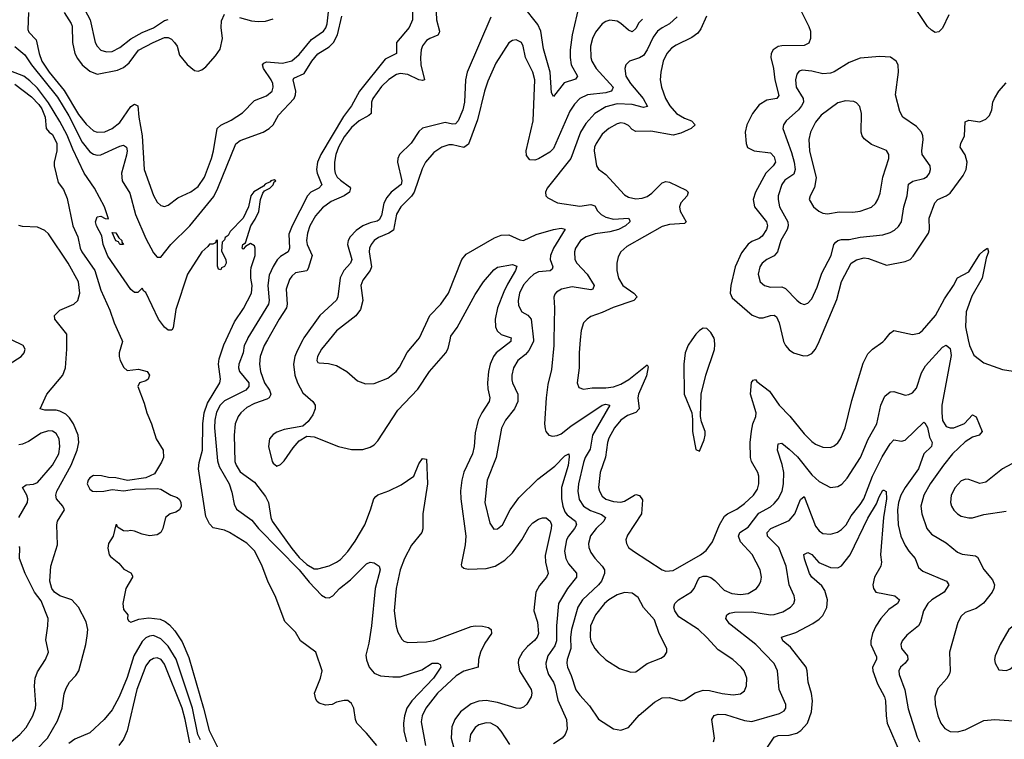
# Model space of a CAD drawing. Header units: inches. Extents: x 1550315 to 1685896, y 510706 to 640504.
# Tile 243 of 256: x 1600735 to 1606000, y 577864 to 581711. Entities that reach past the tile are written whole.
import ezdxf

# ---------------------------------------------------------------- set-up
doc = ezdxf.new("R2010")
doc.units = ezdxf.units.IN
doc.header["$MEASUREMENT"] = 0
doc.layers.add('B6507', color=7, linetype='Continuous')
doc.layers.add('B6508', color=7, linetype='Continuous')

msp = doc.modelspace()

# ---------------------------------------------------------------- linework, layer by layer
at = {"layer": 'B6507', "color": 5}
for points, elevation in [([(1600679.3, 579870), (1600742.7, 579910), (1600759.3, 579930), (1600765.2, 579950), (1600754, 579970), (1600691.4, 580000)], 480), ([(1600824.7, 577810), (1600884.8, 577870), (1600936.7, 577963.3), (1600961.8, 578030), (1600973.9, 578106.1), (1600983.3, 578136.7), (1601002.5, 578170), (1601035.9, 578204.1), (1601051.1, 578230), (1601089.2, 578370), (1601096.9, 578416.9), (1601099.1, 578450), (1601091.2, 578491.2), (1601050, 578569.6), (1601013.3, 578610), (1600950, 578631.7), (1600921.2, 578650), (1600906.7, 578670), (1600897.1, 578710), (1600902.3, 578790), (1600937.1, 578902.9), (1600934.1, 579010), (1600937.5, 579030), (1600974.7, 579090), (1600965.4, 579110), (1600932.2, 579150), (1600928.8, 579170), (1600934.5, 579190), (1601011.3, 579330), (1601043.4, 579410), (1601052, 579450), (1601047.3, 579490), (1601023, 579550), (1601002, 579582), (1600981.8, 579601.8), (1600950, 579618.3), (1600930, 579622.9), (1600870, 579623.1), (1600844, 579630), (1600879.8, 579710), (1600966, 579810), (1600979.5, 579850), (1600988.2, 579950), (1600987.4, 580000)], 460), ([(1601281.1, 580000), (1601285.6, 579990), (1601267.3, 579930), (1601266.6, 579910), (1601272.7, 579890), (1601291.8, 579851.8), (1601310, 579836), (1601370, 579843.6), (1601417.2, 579830), (1601429.4, 579810), (1601422.7, 579790), (1601410, 579780.5), (1601375.3, 579770), (1601367, 579750), (1601400.9, 579660.9), (1601415.1, 579610), (1601440.9, 579550), (1601465, 579470), (1601502.6, 579410), (1601504.2, 579370), (1601494.2, 579345.8), (1601456.1, 579283.9), (1601410, 579261.6), (1601312.5, 579247.5), (1601250, 579262), (1601210, 579263), (1601173.3, 579273.3), (1601130, 579273.7), (1601110, 579262), (1601100.7, 579250), (1601097, 579230), (1601110, 579200.9), (1601125.2, 579190), (1601147.9, 579187.9), (1601186, 579190), (1601230, 579199.7), (1601290, 579193), (1601350, 579201.1), (1601470, 579205), (1601490, 579200.3), (1601542.7, 579170), (1601576.7, 579156.7), (1601590, 579145.4), (1601597.1, 579130), (1601599.2, 579110), (1601589.6, 579090.4), (1601570, 579078.3), (1601540.5, 579070), (1601515.4, 579050), (1601501.3, 578990), (1601489.7, 578970.3), (1601470, 578956.4), (1601430, 578952.2), (1601390, 578960.4), (1601350, 578977.3), (1601330, 578981), (1601310, 578976), (1601290, 578978), (1601258, 578998), (1601254, 579010), (1601249.1, 579010.9), (1601235.3, 578950), (1601209.5, 578910.5), (1601206.3, 578886.3), (1601213.2, 578850), (1601220.7, 578840.7), (1601266.3, 578806.3), (1601292.9, 578772.9), (1601330, 578754), (1601338, 578738), (1601339.3, 578730), (1601303.7, 578670), (1601286, 578590), (1601290, 578558), (1601314, 578530), (1601312.7, 578510), (1601317.2, 578497.2), (1601330, 578489.7), (1601373.3, 578506.7), (1601426.2, 578513.8), (1601486.3, 578506.3), (1601513.5, 578493.5), (1601535.9, 578475.9), (1601564.5, 578444.5), (1601605, 578385), (1601640.3, 578300.3), (1601718.3, 578030), (1601748.3, 577910), (1601829.3, 577750)], 440), ([(1602645.5, 577830), (1602590, 577897.3), (1602538.8, 577950), (1602530.5, 577970.5), (1602522, 578030), (1602510, 578056), (1602490, 578070.7), (1602470, 578070.8), (1602430, 578062.8), (1602406, 578050), (1602370, 578046), (1602336.9, 578056.9), (1602325.4, 578065.4), (1602318, 578078), (1602311, 578110), (1602344, 578190), (1602353.4, 578230), (1602318.8, 578330), (1602237.3, 578390), (1602210, 578436), (1602152.8, 578492.8), (1602102, 578630), (1602064.3, 578704.3), (1602030, 578794.9), (1601990, 578872.1), (1601950, 578913.1), (1601857.8, 578970), (1601830, 578982.7), (1601770, 578994), (1601750, 579016.5), (1601730, 579055.8), (1601690.9, 579309.1), (1601695.4, 579344.6), (1601712.9, 579410), (1601715.2, 579550), (1601722.6, 579610), (1601739.8, 579660.2), (1601805.2, 579770), (1601808.5, 579790), (1601798.4, 579870), (1601802.5, 579897.5), (1601826.2, 579973.8), (1601838.7, 580000)], 440), ([(1601950.8, 580000), (1601936.2, 579970), (1601929.5, 579930), (1601907.3, 579870), (1601906, 579850), (1601911.4, 579830), (1601960.1, 579770), (1601961.2, 579750), (1601944.3, 579730), (1601830, 579673.6), (1601807.2, 579650), (1601787.8, 579612.2), (1601779.2, 579570), (1601777.2, 579530), (1601792.3, 579352.3), (1601802.4, 579322.4), (1601855.8, 579230), (1601870, 579184.9), (1601881.8, 579121.8), (1601895, 579095), (1601976.1, 579036.1), (1602013.1, 578990), (1602230.4, 578770), (1602283.8, 578703.8), (1602350, 578635), (1602370, 578622.6), (1602390, 578620.2), (1602409.9, 578630.1), (1602445.8, 578670), (1602503.6, 578716.4), (1602590, 578802.4), (1602610, 578810.2), (1602630, 578807.4), (1602657.4, 578790), (1602663.2, 578770), (1602635.2, 578670), (1602615.9, 578470), (1602602.2, 578377.8), (1602585.5, 578314.5), (1602590, 578288), (1602604.4, 578250), (1602630, 578217.5), (1602663.9, 578203.9), (1602730, 578196.9), (1602770, 578197.6), (1602885.1, 578234.9), (1602941.6, 578270), (1602971.7, 578271.7), (1602984.1, 578264.1), (1602987, 578250), (1602948.6, 578190), (1602831.7, 578070), (1602805.9, 578030), (1602793.6, 577990), (1602788.1, 577950), (1602790.1, 577909.9), (1602803.1, 577850)], 460), ([(1602059.9, 580000), (1602043, 579970), (1602020.9, 579910), (1602017.9, 579870), (1602023, 579830), (1602044.2, 579770), (1602071.2, 579730), (1602078.5, 579710), (1602076.7, 579703.3), (1602070.1, 579690), (1602057.1, 579682.9), (1601990, 579659.5), (1601950, 579638.1), (1601918.4, 579610), (1601904, 579590), (1601888, 579550), (1601881.4, 579490), (1601886.4, 579350), (1601892, 579330), (1601914.6, 579294.6), (1601990, 579237.9), (1602050, 579161.6), (1602066.2, 579130), (1602077.6, 579050), (1602085.6, 579030), (1602190, 578883.8), (1602230, 578835.5), (1602270, 578797.9), (1602310, 578776), (1602330, 578775.4), (1602390, 578791.1), (1602430, 578810.2), (1602450, 578824.7), (1602490, 578867.7), (1602530, 578923.5), (1602580.5, 579010), (1602612, 579090), (1602628.9, 579150), (1602638.9, 579161.1), (1602649.9, 579170.1), (1602710, 579192.5), (1602775.5, 579224.5), (1602842.6, 579270), (1602870, 579336), (1602890, 579366), (1602910, 579362), (1602916.6, 579230), (1602891.2, 579070), (1602891.3, 578988.7), (1602886, 578970), (1602830, 578902.4), (1602792.3, 578830), (1602770.6, 578770), (1602747.8, 578670), (1602737.6, 578550), (1602748.7, 578468.7), (1602757.3, 578437.3), (1602778.5, 578398.5), (1602790, 578388.4), (1602810, 578381.1), (1602910, 578385.4), (1602950, 578392.6), (1603150, 578467.6), (1603170, 578470.4), (1603210.7, 578469.3), (1603241.7, 578461.7), (1603256.6, 578450), (1603257.7, 578430), (1603222.6, 578377.4), (1603199.9, 578330), (1603188.5, 578290), (1603186, 578250), (1603110, 578227.4), (1603070, 578203.2), (1602970, 578110.9), (1602906.6, 578030), (1602887.2, 577990), (1602882.7, 577957.3), (1602905.4, 577830)], 480), ([(1602249.3, 580000), (1602218.7, 579941.3), (1602206.7, 579910), (1602200.1, 579870), (1602206.3, 579810), (1602220.3, 579770), (1602250, 579716.3), (1602302, 579670), (1602315.2, 579650), (1602315.8, 579630), (1602302, 579598), (1602277.8, 579562.2), (1602250, 579538), (1602150, 579520.2), (1602110, 579506), (1602090, 579493.3), (1602070.2, 579470), (1602065.4, 579430), (1602085.6, 579350), (1602090, 579340.4), (1602110, 579324.9), (1602130, 579332.4), (1602150, 579352.7), (1602197.8, 579422.2), (1602230, 579459.3), (1602270, 579483.7), (1602310, 579481.7), (1602439.3, 579430), (1602510, 579413.2), (1602570, 579413.8), (1602610, 579425.6), (1602630, 579437.7), (1602650, 579459.5), (1602756.8, 579623.2), (1602864.3, 579735.7), (1602926.2, 579830), (1603014.5, 579930), (1603026.6, 579953.4), (1603036.3, 580000)], 520), ([(1602390.3, 580000), (1602349.1, 579950), (1602327.7, 579910), (1602324.9, 579890), (1602330, 579878.8), (1602336.3, 579876.3), (1602386.7, 579873.3), (1602430, 579861.8), (1602484.2, 579830), (1602541.3, 579781.3), (1602584.8, 579764.8), (1602630, 579765.8), (1602704.6, 579795.4), (1602748.2, 579830), (1602766.2, 579853.8), (1602807.3, 579932.7), (1602865, 580000)], 540), ([(1603362.1, 580000), (1603361.2, 579990), (1603283.2, 579930), (1603268.3, 579910), (1603250.7, 579870), (1603241.8, 579830), (1603236.1, 579770), (1603238.1, 579738.1), (1603249.5, 579690), (1603246.4, 579670), (1603206.5, 579610), (1603186.7, 579570), (1603170, 579502.7), (1603164.7, 579430), (1603156.9, 579390), (1603110, 579292.1), (1603098.7, 579250), (1603092.9, 579192.9), (1603094, 579150), (1603120.6, 578950), (1603116.7, 578903.3), (1603096.4, 578796.4), (1603097.1, 578790), (1603110, 578778.4), (1603134, 578774), (1603230, 578776.4), (1603278.2, 578790), (1603330, 578822.4), (1603370, 578860.4), (1603420.9, 578930), (1603459.6, 579000.4), (1603478.7, 579021.3), (1603510, 579041.6), (1603530, 579047.1), (1603550, 579047.1), (1603571, 579030), (1603578.4, 579010), (1603576.6, 578990), (1603545.8, 578845.8), (1603547.5, 578810), (1603561.5, 578750), (1603552.9, 578730), (1603514.3, 578685.7), (1603495, 578650), (1603486, 578570), (1603485, 578550), (1603504.2, 578490), (1603508.7, 578430), (1603503, 578410), (1603488.3, 578391.7), (1603450, 578359.5), (1603424.2, 578330), (1603403.2, 578290), (1603400.1, 578270), (1603408.4, 578230), (1603469.5, 578130), (1603473.3, 578110), (1603469.6, 578090), (1603447.6, 578052.4), (1603430, 578036.4), (1603410, 578028.9), (1603390, 578029.4), (1603290, 578061.2), (1603230, 578070.4), (1603190, 578067.7), (1603150, 578053.9), (1603091.5, 578010), (1603062.1, 577970), (1603045.6, 577930), (1603042.8, 577870), (1603073.9, 577750)], 520), ([(1603482.2, 580000), (1603483.3, 579990), (1603457.9, 579942.1), (1603439.4, 579920.6), (1603399.7, 579890), (1603376.6, 579850), (1603367.1, 579810), (1603366.6, 579786.6), (1603369.5, 579769.5), (1603399.2, 579710), (1603399.3, 579670), (1603381.2, 579630), (1603332.4, 579570), (1603312.2, 579527.8), (1603283.7, 579370), (1603234.8, 579250), (1603222.3, 579130), (1603250, 579018.8), (1603270, 578988), (1603290, 578988.4), (1603316.3, 579010), (1603357.3, 579090), (1603404.9, 579155.1), (1603505.1, 579254.9), (1603596, 579324), (1603650, 579378.9), (1603671, 579391), (1603674.1, 579374.1), (1603668.2, 579328.2), (1603631.9, 579210), (1603632.3, 579150), (1603638.7, 579110), (1603650, 579079.3), (1603663.3, 579063.3), (1603707.5, 579030), (1603711.7, 579010), (1603701.5, 578990), (1603669.4, 578950.6), (1603659.8, 578930), (1603647.9, 578870), (1603654.8, 578830), (1603670, 578801.1), (1603711.9, 578751.9), (1603713.3, 578730), (1603665.3, 578670), (1603616.8, 578590), (1603605.4, 578470), (1603605.2, 578390), (1603596.1, 578363.9), (1603559.2, 578310), (1603549.4, 578270), (1603550.8, 578250), (1603562.7, 578210), (1603589.4, 578170), (1603596.6, 578150), (1603612.7, 578072.7), (1603659.7, 577970), (1603662.4, 577917.6), (1603652.7, 577890), (1603636.5, 577870), (1603590, 577839.8)], 540), ([(1603592, 580000), (1603591.5, 579970), (1603578.9, 579841.1), (1603559.1, 579760.9), (1603550.1, 579690), (1603542, 579550), (1603544.5, 579524.5), (1603549.1, 579509.1), (1603565.5, 579490), (1603584.7, 579484.7), (1603610, 579488.3), (1603630, 579497.8), (1603682.2, 579537.8), (1603849.8, 579650), (1603870, 579655.1), (1603890.2, 579650), (1603798.3, 579490), (1603785, 579415), (1603759.1, 579370), (1603750, 579344.2), (1603722.8, 579230), (1603719.1, 579190), (1603726.6, 579146.6), (1603750.8, 579110), (1603787.3, 579087.3), (1603846.4, 579066.4), (1603867.5, 579050), (1603858.1, 579030), (1603817, 578990), (1603788, 578952), (1603777, 578910), (1603779.2, 578890), (1603790, 578862.3), (1603810, 578832.2), (1603850.2, 578790), (1603862, 578770), (1603862.4, 578750), (1603846.5, 578710), (1603830.9, 578690), (1603745.5, 578610), (1603719, 578570), (1603685.8, 578450), (1603679.6, 578410), (1603681.6, 578350), (1603662.5, 578290), (1603661.2, 578270), (1603664.6, 578250), (1603684.8, 578204.8), (1603708.6, 578128.6), (1603730, 578098.9), (1603782.6, 578042.6), (1603830, 577971.5), (1603910, 577919.7), (1603950, 577912.2), (1603990, 577926), (1604047.6, 577992.4), (1604130, 578062.4), (1604170, 578085.2), (1604210, 578087.4), (1604270, 578068.8), (1604290, 578074.9), (1604347.8, 578112.2), (1604390, 578126.3), (1604424.4, 578124.4), (1604490.6, 578109.4), (1604550, 578102.3), (1604590, 578107.7), (1604610, 578123.8), (1604621.1, 578150), (1604623.1, 578190), (1604608.3, 578230), (1604592.4, 578250), (1604547.8, 578290), (1604470, 578342), (1604410, 578408.6), (1604364.8, 578450), (1604259.1, 578519.1), (1604238.6, 578550), (1604232.9, 578570), (1604237.8, 578590), (1604257.7, 578610), (1604327.5, 578652.5), (1604341.7, 578670), (1604362.4, 578717.6), (1604371.6, 578728.4), (1604390, 578736), (1604410, 578736.4), (1604430, 578729.4), (1604452.4, 578712.4), (1604501.3, 578661.3), (1604543.3, 578643.3), (1604590, 578638.4), (1604630, 578643), (1604674.5, 578670), (1604689.8, 578690), (1604697.7, 578710), (1604701, 578730), (1604695.4, 578770), (1604651.3, 578851.3), (1604590, 578920.4), (1604579.4, 578950), (1604586.6, 578970), (1604630, 578997.7), (1604687.3, 579072.7), (1604750, 579107.6), (1604770, 579124.2), (1604791.1, 579150), (1604812.2, 579190), (1604820.2, 579230), (1604820.7, 579290), (1604812.8, 579332.8), (1604786.8, 579410), (1604790, 579442.8), (1604810, 579447), (1604850, 579415.7), (1604893.4, 579373.4), (1604970, 579278.4), (1605010, 579241.6), (1605070, 579210.3), (1605110, 579215.6), (1605131.3, 579228.7), (1605160.6, 579259.4), (1605230.5, 579370), (1605272, 579468), (1605318.5, 579550), (1605339.9, 579650), (1605361.9, 579698.1), (1605390, 579721.3), (1605410, 579722.7), (1605470, 579704.4), (1605490, 579706.7), (1605510, 579715.8), (1605530, 579741.6), (1605556.6, 579823.4), (1605578.7, 579861.3), (1605670, 579960.2), (1605690, 579970.5), (1605710, 579954), (1605716.3, 579916.3), (1605666.7, 579650), (1605665.1, 579610), (1605670, 579568.7), (1605690, 579536.9), (1605710, 579528.4), (1605730, 579529.6), (1605787.1, 579552.9), (1605830, 579598.4), (1605850, 579587.3), (1605882, 579510), (1605865.5, 579490), (1605830, 579478.7), (1605790, 579453.7), (1605723.3, 579390), (1605675.3, 579330), (1605603.3, 579230), (1605569.5, 579170), (1605553.2, 579110), (1605558.2, 579070), (1605585, 578990), (1605610, 578960.7), (1605690, 578915), (1605750, 578863.7), (1605774.3, 578854.3), (1605845.4, 578845.4), (1605857.5, 578837.5), (1605891.3, 578771.3), (1605937.3, 578717.3), (1605946.7, 578690), (1605944.7, 578670), (1605935.2, 578650), (1605888.4, 578591.6), (1605850, 578563.8), (1605790, 578541.1), (1605770, 578522.4), (1605751, 578489), (1605707.2, 578330), (1605711.4, 578230), (1605706.9, 578213.1), (1605691.9, 578188.1), (1605644, 578136), (1605629.2, 578090), (1605630.2, 578050), (1605645.4, 577990), (1605660.7, 577950), (1605681.5, 577921.5), (1605710, 577905), (1605750, 577903), (1605790, 577914.5), (1605890, 577964.3), (1605949.3, 577969.3), (1606050, 577961.7)], 560), ([(1603733, 580000), (1603727.5, 579930), (1603726.6, 579850), (1603716.9, 579770), (1603725.3, 579745.3), (1603750, 579736.5), (1603797, 579743), (1603870, 579743), (1603910, 579748.2), (1603950, 579762.7), (1603992.1, 579787.9), (1604090, 579865.3), (1604095.8, 579855.8), (1604087.3, 579807.3), (1604044.9, 579710), (1604041.2, 579690), (1604048.1, 579630), (1604030, 579611.3), (1603985.5, 579594.5), (1603950, 579569.8), (1603916.1, 579530), (1603885.6, 579474.4), (1603877.8, 579450), (1603867.3, 579372.7), (1603838.4, 579290), (1603830.9, 579210), (1603835, 579190), (1603850, 579164.2), (1603870, 579148.3), (1603910, 579135.8), (1603950, 579132), (1603970, 579136.8), (1604022, 579170), (1604030, 579172.5), (1604050, 579166.9), (1604064.9, 579144.9), (1604059.8, 579070), (1603984.4, 578955.6), (1603977, 578930), (1603979.5, 578910), (1603990.5, 578890), (1604017.1, 578870), (1604170, 578770.3), (1604190, 578762.4), (1604230, 578766), (1604375.4, 578850), (1604405.9, 578874.1), (1604440.6, 578919.4), (1604476.3, 579010), (1604503.5, 579056.5), (1604520.4, 579070), (1604570, 579093.6), (1604610, 579123.9), (1604659.8, 579170), (1604679.5, 579200.5), (1604687.1, 579230), (1604686.9, 579270), (1604682.2, 579290), (1604649, 579350), (1604643.2, 579370), (1604641.9, 579450), (1604648, 579512), (1604656.1, 579550), (1604670.8, 579589.2), (1604672.5, 579610), (1604643.2, 579710), (1604649.1, 579770.9), (1604656.6, 579783.4), (1604670, 579788.2), (1604677.5, 579777.5), (1604744.5, 579724.5), (1604797, 579650), (1604852.4, 579592.4), (1604930, 579496.9), (1604970, 579456.9), (1604990, 579442), (1605030, 579425.2), (1605070, 579424.4), (1605090, 579432.6), (1605110, 579448.9), (1605125, 579470), (1605148.4, 579530), (1605184.7, 579675.3), (1605245, 579875), (1605270, 579924.9), (1605295.4, 579950), (1605351, 579989), (1605360.4, 580000)], 580), ([(1604329.6, 580000), (1604310, 579971.5), (1604293.8, 579930), (1604287.3, 579870), (1604288.2, 579710), (1604328.4, 579610), (1604333.4, 579573.4), (1604332.4, 579510), (1604350, 579414), (1604370, 579404.7), (1604395.2, 579464.8), (1604400.5, 579490), (1604399.7, 579510), (1604381, 579561), (1604375.6, 579590), (1604379.1, 579710), (1604403.5, 579810), (1604450, 579947.7), (1604453.1, 579973.1), (1604449.9, 580000)], 620), ([(1604817.1, 580000), (1604819.3, 579990), (1604830, 579968.9), (1604850, 579945.8), (1604872.7, 579930), (1604925.9, 579914.1), (1604950, 579916.1), (1604970, 579926.3), (1604990, 579950.3), (1605010, 579990.3), (1605014.1, 580000)], 620), ([(1605807.5, 580000), (1605813.9, 579970), (1605837.9, 579917.9), (1605890, 579876.9), (1605990, 579841.3), (1606070, 579828.7)], 580), ([(1604444.8, 577850), (1604449.8, 577870), (1604436.4, 577970), (1604448.5, 577991.5), (1604470, 577998.6), (1604510, 577996.4), (1604610, 577963.5), (1604650, 577959.8), (1604797.7, 578002.3), (1604823.3, 578016.7), (1604832.1, 578030), (1604831.9, 578050), (1604796.8, 578130), (1604787.6, 578230), (1604769.9, 578269.9), (1604671.6, 578370), (1604530, 578481.6), (1604511.6, 578510), (1604516.2, 578530), (1604530, 578538.3), (1604557.3, 578542.7), (1604650, 578544.7), (1604749.7, 578529.7), (1604770, 578530.6), (1604815.4, 578544.6), (1604856.8, 578570), (1604874.2, 578590), (1604879.8, 578610), (1604876.4, 578630), (1604849, 578690), (1604834, 578790), (1604794.3, 578890), (1604733.6, 578950), (1604731.8, 578970), (1604751.1, 578990), (1604850, 579033), (1604879.9, 579070), (1604910, 579146.3), (1604930, 579161.5), (1604990, 579004), (1605010, 578977.6), (1605030, 578964.5), (1605070, 578960.2), (1605108.5, 578971.5), (1605130, 578984.9), (1605154.2, 579010), (1605181.7, 579058.3), (1605230, 579118.9), (1605248.7, 579150), (1605296, 579270), (1605346.4, 579373.6), (1605390, 579443.8), (1605410, 579465.8), (1605450, 579457.5), (1605470, 579463.2), (1605570, 579558.9), (1605575, 579555), (1605590, 579530.5), (1605600.1, 579480.1), (1605613.4, 579450), (1605610.2, 579430), (1605570.3, 579390), (1605540.6, 579310), (1605469.5, 579210.5), (1605446.5, 579170), (1605433.6, 579130), (1605428.6, 579090), (1605433, 579010), (1605446.7, 578950), (1605470, 578900.3), (1605489, 578869), (1605522.7, 578830), (1605541.7, 578781.7), (1605563.6, 578763.6), (1605690.4, 578710), (1605703.1, 578690), (1605679.3, 578650), (1605612.6, 578610), (1605591.1, 578590), (1605567.1, 578550), (1605552, 578490), (1605540.7, 578470), (1605479.7, 578420.3), (1605454.7, 578390), (1605447.1, 578370), (1605451.1, 578350), (1605482.2, 578310), (1605484.3, 578290), (1605470.2, 578270), (1605445.4, 578250), (1605436, 578230), (1605437.4, 578210), (1605468, 578128), (1605486.3, 578026.3), (1605534.9, 577874.9), (1605546.4, 577850)], 540), ([(1600731.3, 579050), (1600776.6, 579130), (1600779, 579150), (1600773.5, 579170), (1600749.9, 579210.1), (1600770, 579223.5), (1600810, 579227.6), (1600830, 579237.2), (1600911.3, 579328.7), (1600944.5, 579390), (1600950.9, 579430), (1600946.1, 579470), (1600930, 579498.2), (1600910, 579510.5), (1600890, 579512.7), (1600850, 579501.4), (1600783.1, 579456.9), (1600750, 579441.6), (1600730, 579438.8)], 480), ([(1606090, 579363.5), (1605990.7, 579310), (1605902, 579238), (1605870, 579231.6), (1605810, 579253.3), (1605794.5, 579254.5), (1605770, 579245.1), (1605736.9, 579210), (1605716.5, 579170), (1605713, 579130), (1605717.6, 579110), (1605729.5, 579089.5), (1605750, 579069.1), (1605770, 579057.3), (1605810, 579047.9), (1605830, 579047.9), (1605890, 579066.3), (1606010, 579083.6)], 580), ([(1604719.1, 577800.9), (1604770, 577875.8), (1604790, 577883.5), (1604850, 577886.4), (1604890, 577896.2), (1604912.6, 577910), (1604947.1, 577950), (1604969.9, 578010), (1604973.6, 578070), (1604968.7, 578108.7), (1604950.7, 578170), (1604946, 578230), (1604940.3, 578250), (1604857.1, 578357.1), (1604815.1, 578390), (1604807.8, 578410), (1604884.6, 578435.4), (1604976.8, 578483.2), (1605010, 578506.2), (1605030, 578526.5), (1605050.8, 578569.2), (1605054.3, 578610), (1605039.5, 578659.5), (1605023.6, 578683.6), (1604971.6, 578730), (1604958.1, 578750), (1604931.4, 578828.6), (1604928.9, 578851.1), (1604950, 578861.7), (1604970, 578852.2), (1605008.5, 578808.5), (1605070, 578781.7), (1605110, 578780.9), (1605130, 578791.6), (1605175.7, 578850), (1605270, 579046), (1605316.8, 579123.2), (1605330, 579160.9), (1605350, 579196), (1605356.7, 579196.7), (1605368.5, 579188.5), (1605369.4, 579149.4), (1605353.9, 579050), (1605338.6, 578850), (1605343.5, 578810), (1605339.8, 578790), (1605305.6, 578730), (1605297.8, 578690), (1605299.7, 578670), (1605313, 578650), (1605414, 578630), (1605439.3, 578610), (1605428.5, 578590), (1605382.9, 578557.1), (1605340.6, 578510), (1605312.2, 578467.8), (1605296.1, 578430), (1605285.9, 578390), (1605285.9, 578370), (1605316.1, 578303.9), (1605316, 578290), (1605295.5, 578250), (1605297.7, 578230), (1605321.2, 578161.2), (1605359.8, 578090), (1605365.4, 578070), (1605367.5, 577990), (1605373.9, 577950), (1605442.6, 577790)], 520), ([(1600678.8, 577841.2), (1600736.2, 577890), (1600770, 577926.5), (1600806.1, 577990), (1600820.2, 578030), (1600822.2, 578050), (1600815.2, 578150), (1600818.2, 578190), (1600830, 578224.4), (1600872.6, 578290), (1600889.7, 578330), (1600874.8, 578394.8), (1600886.5, 578470), (1600887.3, 578510), (1600850, 578604.4), (1600814.6, 578650), (1600764, 578750), (1600734.8, 578830), (1600736.2, 578890), (1600730, 578893.7)], 480), ([(1601701.5, 577861.5), (1601688.7, 577888.7), (1601659, 578030), (1601572.7, 578292.7), (1601530, 578361.9), (1601490, 578401.7), (1601450, 578418.3), (1601430, 578415.7), (1601410, 578405.6), (1601390, 578387.5), (1601346, 578310), (1601310, 578193.5), (1601267.5, 578090), (1601230, 578021.1), (1601187.3, 577970), (1601110, 577899.1), (1601030, 577864.3), (1600998.6, 577841.4)], 460), ([(1601645.1, 577845.1), (1601621, 577970), (1601603.5, 578030), (1601510, 578265.3), (1601491.8, 578290), (1601470, 578299.6), (1601450, 578296.3), (1601430, 578282.9), (1601410, 578256.8), (1601362.3, 578130), (1601310.1, 577909.9), (1601290, 577865.1), (1601266, 577830)], 480), ([(1603356, 577836), (1603310, 577907.8), (1603290, 577931), (1603255.1, 577950), (1603230, 577951.9), (1603190, 577941), (1603170, 577926.8), (1603145.9, 577890), (1603140.1, 577850)], 540)]:
    msp.add_lwpolyline(points, dxfattribs=dict(at, elevation=elevation))
at = {"layer": 'B6507', "color": 5, "elevation": 580}
for points in [[(1603970, 578648.7), (1603930, 578635.9), (1603886.2, 578610), (1603862.7, 578590), (1603814.2, 578530), (1603787.8, 578470), (1603785, 578410), (1603790, 578388.7), (1603811.1, 578350), (1603830, 578326), (1603870, 578288.9), (1603943, 578243), (1604002.4, 578222.4), (1604030, 578224), (1604090, 578269.1), (1604162.7, 578297.3), (1604183.7, 578310), (1604195.6, 578330), (1604196.3, 578350), (1604155.3, 578430), (1604130, 578502.9), (1604070, 578567.8), (1604042.4, 578622.4), (1604010, 578644.4)], [(1606050, 578469.6), (1606024.4, 578450), (1605977.3, 578370), (1605950.8, 578310), (1605947.7, 578290), (1605950.8, 578270), (1605970, 578236), (1606010, 578230.8), (1606030, 578238.8), (1606044, 578250), (1606050, 578262), (1606055.1, 578310), (1606063.6, 578336.4), (1606107, 578390), (1606115.8, 578410), (1606119.7, 578430), (1606114, 578450), (1606087.9, 578467.9)]]:
    msp.add_lwpolyline(points, close=True, dxfattribs=at)
at = {"layer": 'B6508', "color": 5}
for points, elevation in [([(1602835.1, 581830), (1602835.8, 581710), (1602818.4, 581670), (1602750.8, 581590), (1602750.2, 581530), (1602690, 581500.7), (1602551.6, 581330), (1602510.1, 581250), (1602467, 581193), (1602344.8, 580990), (1602328, 580950), (1602322.4, 580910), (1602325.3, 580890), (1602351.2, 580828.8), (1602334.3, 580810), (1602291.3, 580788.7), (1602274.8, 580770), (1602192, 580610), (1602174.8, 580565.2), (1602177.5, 580490), (1602170.2, 580470), (1602130, 580445), (1602112.7, 580427.3), (1602090, 580390.9), (1602070, 580344.7), (1602061.6, 580290), (1602069.5, 580210), (1602065.8, 580190), (1601955.7, 580010), (1601950.8, 580000)], 460), ([(1600781.8, 581750), (1600779.4, 581659.4), (1600785.1, 581645.1), (1600823.7, 581603.7), (1600839.1, 581530), (1600853.3, 581490), (1600892.6, 581430), (1600972.9, 581332.9), (1601050, 581203.6), (1601090, 581152.2), (1601130, 581117.6), (1601149.2, 581109.2), (1601190, 581111.2), (1601230, 581130.1), (1601270, 581161), (1601330, 581247.5), (1601350, 581260.2), (1601367.2, 581250), (1601372.4, 581190), (1601390.1, 581090), (1601401, 580910), (1601450.8, 580770.8), (1601470, 580736.4), (1601490, 580717.6), (1601510, 580713.4), (1601530, 580719.5), (1601580.9, 580759.1), (1601650, 580790.1), (1601690, 580819), (1601723.2, 580870), (1601760.7, 580970), (1601771.9, 581010), (1601790.6, 581130), (1601810, 581148.1), (1601866.2, 581173.8), (1601926.7, 581213.3), (1601990, 581279.3), (1602055.8, 581304.2), (1602085.5, 581330), (1602091.3, 581350), (1602088.6, 581370), (1602079.9, 581390), (1602039.1, 581450), (1602033.1, 581470), (1602040.2, 581479.8), (1602054.4, 581485.6), (1602141.4, 581478.6), (1602190, 581491.3), (1602230, 581524.6), (1602295.1, 581604.9), (1602359.9, 581650), (1602372.1, 581667.9), (1602378.9, 581690), (1602387.8, 581770)], 480), ([(1600973.9, 581750), (1601011.3, 581691.3), (1601015.9, 581675.9), (1601017.1, 581590), (1601030.5, 581530.5), (1601043.9, 581503.9), (1601070, 581470.2), (1601110, 581436.3), (1601150, 581420.2), (1601258.4, 581441.6), (1601290, 581455.5), (1601319.9, 581480.1), (1601370.9, 581549.1), (1601449.8, 581590), (1601510, 581615.5), (1601530, 581617), (1601547.3, 581607.3), (1601563.8, 581590), (1601576.9, 581570), (1601590, 581521.3), (1601630, 581471.6), (1601670, 581439.5), (1601690, 581436.4), (1601710, 581443.8), (1601730, 581459.3), (1601782.4, 581517.6), (1601807, 581553), (1601818.9, 581610), (1601813.1, 581670), (1601815.1, 581704.9), (1601830, 581741.8)], 520), ([(1601070.1, 581790), (1601111.8, 581710), (1601139.3, 581590), (1601149, 581569), (1601170, 581548.5), (1601199.3, 581539.3), (1601230, 581541), (1601270, 581562.1), (1601330.2, 581609.8), (1601390, 581643.8), (1601450, 581668.1), (1601510, 581707.8), (1601530, 581713.3)], 540), ([(1602960.5, 581790), (1602963.6, 581710), (1602980.8, 581650), (1602978.6, 581641.4), (1602971.4, 581628.6), (1602928.3, 581611.7), (1602910, 581599.3), (1602890, 581572.4), (1602881.5, 581550), (1602878, 581510), (1602880.9, 581470), (1602899.5, 581390), (1602890, 581386.7), (1602870, 581389.9), (1602810, 581417.7), (1602770, 581424.2), (1602750, 581418), (1602710, 581391.2), (1602670, 581353.3), (1602623.3, 581290), (1602616.8, 581270), (1602615.3, 581210), (1602601.7, 581198.3), (1602550, 581170.9), (1602510, 581135.8), (1602470, 581084.5), (1602439.9, 581030), (1602425.7, 580990), (1602418.2, 580950), (1602417.9, 580910), (1602422.4, 580890), (1602433.6, 580870), (1602450, 580853.6), (1602498.6, 580818.6), (1602503.9, 580810), (1602499.5, 580790), (1602470.2, 580770), (1602401.3, 580738.7), (1602354.4, 580705.6), (1602316.5, 580663.5), (1602287.6, 580610), (1602274.6, 580570), (1602269.6, 580530), (1602272.3, 580510), (1602299.5, 580450), (1602278.7, 580381.3), (1602270, 580368.5), (1602210, 580357.2), (1602190, 580339.3), (1602178.3, 580321.7), (1602160.4, 580270), (1602166.3, 580190), (1602162.1, 580170), (1602121.9, 580110), (1602059.9, 580000)], 480), ([(1603727.1, 581790), (1603688.9, 581630), (1603678.1, 581550), (1603678.2, 581510), (1603684.8, 581470), (1603717.7, 581410), (1603707.2, 581392.8), (1603646.3, 581373.7), (1603590, 581301.3), (1603579.5, 581319.5), (1603571.3, 581430), (1603536.1, 581556.1), (1603521.4, 581650), (1603505.5, 581685.5), (1603430, 581782.8)], 520), ([(1604901.7, 581781.7), (1604955.7, 581675.7), (1604962.9, 581650), (1604964.6, 581610), (1604954.2, 581585.8), (1604930, 581572.8), (1604810, 581572.5), (1604790, 581567.2), (1604764.9, 581550), (1604753.2, 581530), (1604751.2, 581508.8), (1604766.6, 581450), (1604772.3, 581390), (1604794, 581306), (1604783.7, 581290), (1604730, 581280.7), (1604690, 581256.8), (1604653.5, 581210), (1604623.2, 581150), (1604614.7, 581110), (1604619.6, 581050), (1604627.7, 581027.7), (1604662.8, 581010), (1604750, 580999.1), (1604770, 580977.3), (1604777, 580950), (1604764.3, 580930), (1604724.8, 580890), (1604669.5, 580790), (1604656.8, 580750), (1604664.6, 580710), (1604728.4, 580630), (1604734.2, 580610), (1604728.4, 580590), (1604705.9, 580554.1), (1604690, 580542.1), (1604650, 580525.9), (1604630, 580510.6), (1604595.3, 580464.7), (1604561.7, 580390), (1604537.2, 580290), (1604534.3, 580250), (1604544.8, 580224.8), (1604651, 580131), (1604690, 580117), (1604710, 580117), (1604750, 580130.1), (1604770, 580131.6), (1604782, 580122), (1604796.8, 580090), (1604817.1, 580000)], 620), ([(1605703.1, 581736.9), (1605670, 581666.3), (1605650, 581646), (1605630, 581643), (1605610, 581654.7), (1605590, 581674.7), (1605535.6, 581755.6)], 620), ([(1600708.6, 581568.6), (1600763.6, 581523.6), (1600798.7, 581470), (1600936.9, 581296.9), (1600997.6, 581197.6), (1601070, 581056), (1601110, 581005.5), (1601130, 580993), (1601150, 580987.8), (1601170, 580989.5), (1601270, 581035.7), (1601290, 581040.2), (1601307, 581030), (1601310.1, 581010.1), (1601307.1, 580987.1), (1601279.2, 580890), (1601282.7, 580850), (1601323.8, 580783.8), (1601355.1, 580670), (1601410, 580541.1), (1601450, 580464.7), (1601470, 580442.3), (1601490, 580441.1), (1601543.8, 580510), (1601644.3, 580610), (1601773.1, 580766.9), (1601795.6, 580810), (1601891.9, 581048.1), (1601914.8, 581065.2), (1602038, 581110), (1602068.9, 581130), (1602089.8, 581150), (1602119.8, 581200.2), (1602202.5, 581290), (1602210.9, 581310), (1602212.5, 581330), (1602196.8, 581390), (1602201.8, 581398.2), (1602255.9, 581424.1), (1602297.8, 581490), (1602330, 581528), (1602390, 581566.6), (1602413, 581590), (1602434.5, 581630), (1602457, 581730)], 460), ([(1601910, 581723.6), (1601974.3, 581705.7), (1602010, 581701.1), (1602050, 581703.9), (1602090, 581716.8)], 520), ([(1603254.5, 581725.5), (1603127.5, 581430), (1603118.9, 581390), (1603113.9, 581270), (1603104, 581230), (1603080.4, 581170), (1603065.3, 581154.7), (1603050, 581152.1), (1603010, 581161.7), (1602890, 581131.7), (1602870, 581113.5), (1602828.7, 581051.3), (1602766.2, 580990), (1602757.5, 580970), (1602755.2, 580950), (1602779.4, 580850), (1602775.7, 580830), (1602721.2, 580790), (1602698.5, 580761.5), (1602683, 580730), (1602670, 580664), (1602658.2, 580641.8), (1602646.3, 580633.7), (1602610, 580625.1), (1602570, 580608.7), (1602535, 580585), (1602501.8, 580550), (1602491.6, 580530), (1602488.9, 580510), (1602511, 580430), (1602503.8, 580410), (1602469, 580370), (1602449.4, 580330.6), (1602437.1, 580230), (1602430, 580211.1), (1602340.4, 580130), (1602254.6, 580010), (1602249.3, 580000)], 520), ([(1604065.1, 581714.9), (1604046.2, 581693.8), (1604030, 581664.2), (1604010, 581647.3), (1603990, 581654.8), (1603950, 581691.7), (1603930, 581702.8), (1603891.3, 581708.7), (1603870, 581702.3), (1603850, 581688.4), (1603814.8, 581645.2), (1603797.8, 581610), (1603786.7, 581570), (1603788.4, 581508.4), (1603794.2, 581490), (1603818.6, 581450), (1603907.9, 581350), (1603902.9, 581337.1), (1603898, 581330), (1603870, 581321.2), (1603770.9, 581309.1), (1603730, 581289.8), (1603701.1, 581258.9), (1603677.7, 581222.3), (1603590, 581022), (1603570, 581002.3), (1603510, 580968.2), (1603490, 580960.3), (1603462.9, 580962.9), (1603445.8, 580985.8), (1603444, 581010), (1603481.6, 581170), (1603490.4, 581390.4), (1603479.5, 581430), (1603439.3, 581510), (1603428.2, 581570), (1603418, 581590), (1603390, 581604.4), (1603370, 581600.4), (1603350, 581587.6), (1603281.3, 581478.7), (1603237.7, 581382.3), (1603220.4, 581330), (1603183.3, 581176.7), (1603134.8, 581045.2), (1603110, 581028.7), (1603050, 581042.9), (1603030, 581042.4), (1602992.2, 581030), (1602950, 581001.6), (1602905.7, 580950), (1602886.8, 580913.2), (1602843.9, 580790), (1602830, 580767.9), (1602773.4, 580710), (1602750, 580671.7), (1602733.7, 580586.3), (1602709.4, 580570.6), (1602653, 580547), (1602630.1, 580530), (1602614.1, 580510), (1602605.8, 580490), (1602603.7, 580470), (1602615.8, 580390), (1602610.1, 580369.9), (1602570, 580318.7), (1602559.7, 580290), (1602570.2, 580210), (1602558.1, 580161.9), (1602532.6, 580127.4), (1602430, 580048.2), (1602390.3, 580000)], 540), ([(1604250, 581726.1), (1604210.5, 581689.5), (1604170, 581668.6), (1604146.4, 581650), (1604122.6, 581617.4), (1604090, 581549.8), (1604070, 581519.8), (1604050, 581507.9), (1603995.5, 581490), (1603976.5, 581470), (1603970.2, 581449.8), (1603976.6, 581410), (1604001.2, 581370), (1604069.5, 581290), (1604091.9, 581248.1), (1604070, 581241.3), (1604010, 581258.1), (1603930, 581261.7), (1603870, 581245), (1603810.4, 581209.6), (1603763.1, 581156.9), (1603733.4, 581110), (1603681.4, 580970), (1603556.5, 580810), (1603547.2, 580790), (1603548.4, 580770), (1603558.9, 580758.9), (1603611.5, 580731.5), (1603730, 580714.4), (1603790, 580722.6), (1603800.4, 580720.4), (1603810, 580716.9), (1603825, 580690), (1603843.8, 580670), (1603870, 580655.3), (1603910, 580644.8), (1603990.1, 580650.1), (1603997.4, 580637.4), (1603998, 580630), (1603974, 580610), (1603936.9, 580590), (1603890, 580577.7), (1603813, 580567), (1603763.6, 580550), (1603734.7, 580530), (1603707.2, 580490), (1603701.3, 580470), (1603703.8, 580430), (1603714.3, 580410), (1603769.5, 580350), (1603807.1, 580290), (1603800.4, 580270), (1603790, 580266.3), (1603690, 580282.4), (1603633, 580270), (1603605.4, 580254.6), (1603596.1, 580243.9), (1603591.5, 580228.5), (1603594.7, 580170), (1603592, 580000)], 560), ([(1604408.3, 581730), (1604377.8, 581662.2), (1604361.1, 581638.9), (1604330, 581615.4), (1604244.8, 581575.2), (1604220.6, 581559.4), (1604195, 581530), (1604176.2, 581490), (1604163.1, 581430), (1604160.8, 581390), (1604166.7, 581350), (1604188.9, 581290), (1604211.4, 581250), (1604247.2, 581210), (1604290, 581185.2), (1604327.2, 581170), (1604346.3, 581150), (1604325.5, 581130), (1604310, 581122.5), (1604270, 581104.4), (1604230, 581093.9), (1604110, 581115.9), (1604030, 581112.9), (1604010, 581123.5), (1603990, 581145.1), (1603970, 581157.2), (1603950, 581159.3), (1603930, 581154.6), (1603885.5, 581130), (1603850, 581099.8), (1603817.5, 581050), (1603809.4, 581030), (1603807.8, 581010), (1603820.3, 580930), (1603830, 580913), (1603870, 580883.1), (1603970, 580774.9), (1603990, 580762), (1604030, 580753.4), (1604063.4, 580756.6), (1604090, 580765.8), (1604115.8, 580784.2), (1604170, 580839.6), (1604190, 580845.8), (1604210, 580841.8), (1604299.2, 580799.2), (1604310.2, 580790), (1604303.6, 580770), (1604270, 580732), (1604262.8, 580710), (1604267, 580687), (1604299, 580630), (1604290, 580622), (1604210, 580616.9), (1604170, 580605.2), (1603982, 580498), (1603950.2, 580470), (1603935.9, 580444.1), (1603928.4, 580410), (1603928.4, 580370), (1603936.3, 580330), (1603960.2, 580290), (1604019.2, 580250), (1604037.3, 580230), (1604019.5, 580210), (1603908, 580172), (1603850, 580145.2), (1603790, 580124.4), (1603769, 580111), (1603750.2, 580090), (1603736.8, 580050), (1603733, 580000)], 580), ([(1601838.7, 580000), (1601884.2, 580095.8), (1601932.9, 580167.1), (1601975.3, 580250), (1601978.7, 580290), (1601972, 580330), (1601971.7, 580368.3), (1601973.4, 580386.6), (1601994, 580450), (1601994, 580490), (1601990, 580502), (1601970, 580514), (1601942, 580498), (1601930, 580484.7), (1601924.7, 580490), (1601927.7, 580510), (1601942, 580518), (1601970.7, 580610), (1601995.3, 580644.7), (1602014.4, 580685.6), (1602022.6, 580750), (1602036.1, 580783.9), (1602043.8, 580796.2), (1602073.4, 580810), (1602091.5, 580828.5), (1602095.9, 580844.1), (1602104.7, 580850), (1602095.5, 580855.5), (1602079, 580850), (1602075.5, 580844.5), (1602048.2, 580831.8), (1602039.3, 580820.7), (1601988.2, 580791.8), (1601971.8, 580770), (1601958, 580710), (1601930, 580650.8), (1601860.9, 580579.1), (1601850, 580558), (1601833.2, 580546.8), (1601830, 580534), (1601818, 580522), (1601814, 580474), (1601838, 580430), (1601839.3, 580410), (1601830, 580391.3), (1601815.3, 580384.7), (1601810, 580374), (1601798, 580378), (1601792.7, 580392.7), (1601792.7, 580532.7), (1601786, 580530), (1601782, 580518), (1601768, 580512), (1601750, 580511.3), (1601742, 580498), (1601708.7, 580470), (1601633.2, 580350), (1601570, 580161), (1601555.6, 580064.4), (1601549.4, 580050.6), (1601530, 580052.2), (1601510, 580066.7), (1601476.8, 580110), (1601410, 580252.2), (1601399.5, 580259.5), (1601390, 580276), (1601367.2, 580252.8), (1601350, 580252.2), (1601330, 580269.1), (1601207.2, 580447.2), (1601181.5, 580510), (1601175.1, 580555.1), (1601146.2, 580610), (1601141.2, 580630), (1601150, 580656.9), (1601170, 580660.7), (1601191.6, 580648.4), (1601210, 580646), (1601188, 580710), (1601134.9, 580810), (1601080.8, 580890), (1601019.1, 581019.1), (1600990, 581094), (1600950, 581167.6), (1600890, 581266), (1600830, 581344.6), (1600790, 581384.9), (1600757.1, 581410), (1600650.8, 581450)], 440), ([(1605014.1, 580000), (1605104.6, 580215.4), (1605130, 580312), (1605181.5, 580410), (1605210, 580427.5), (1605250, 580437.5), (1605274.2, 580434.2), (1605370, 580399.7), (1605470, 580417.7), (1605496.4, 580430), (1605513.5, 580446.5), (1605594, 580570), (1605600.2, 580590), (1605598.7, 580650), (1605628.1, 580731.9), (1605645.1, 580750), (1605690, 580769.3), (1605710, 580784.7), (1605780.9, 580879.1), (1605796.2, 580910), (1605802, 580950), (1605790, 580989.6), (1605764.8, 581030), (1605767.8, 581050), (1605787.9, 581090), (1605790, 581166), (1605810, 581174.6), (1605870, 581164.9), (1605900.9, 581179.1), (1605920.9, 581199.1), (1605933.7, 581230), (1605938.7, 581270), (1605947.8, 581290), (1605971.3, 581330), (1606010, 581374)], 620), ([(1600710, 581366), (1600798.8, 581298.8), (1600838.3, 581258.3), (1600854.6, 581234.6), (1600871.5, 581190), (1600877.2, 581130), (1600893.2, 581110), (1600910, 581098), (1600933.5, 581050), (1600934.8, 581010), (1600918.9, 580950), (1600918.9, 580930), (1600940.6, 580840.6), (1600970, 580802.7), (1600990, 580756), (1601019.8, 580610), (1601046.4, 580550), (1601058.3, 580490), (1601067, 580470), (1601136.6, 580370), (1601170, 580264.5), (1601218.1, 580158.1), (1601240.6, 580090), (1601281.1, 580000)], 440), ([(1600987.4, 580000), (1600987, 580030), (1600923.1, 580110), (1600922, 580130), (1600950, 580157.7), (1601025.1, 580190), (1601047.1, 580210), (1601057.3, 580250), (1601049.1, 580310), (1600995.2, 580410), (1600890, 580566), (1600870, 580584.5), (1600830, 580602.9), (1600750, 580605.1), (1600731.3, 580611.3)], 460), ([(1602865, 580000), (1602873.6, 580010), (1602927.9, 580130), (1602986.6, 580190), (1603027.9, 580250), (1603099.8, 580430), (1603122.5, 580457.5), (1603275, 580545), (1603310, 580559), (1603350, 580561), (1603410, 580534), (1603430, 580531), (1603497.7, 580562.3), (1603589.9, 580590.1), (1603630, 580597.6), (1603652.2, 580592.2), (1603590.1, 580490), (1603574, 580450), (1603572.4, 580430), (1603586.7, 580390), (1603582.4, 580377.6), (1603571, 580369), (1603510, 580362.8), (1603484, 580350), (1603460.5, 580330), (1603430, 580293), (1603408.6, 580248.6), (1603400.1, 580210), (1603402.5, 580182.5), (1603420.8, 580150), (1603451.8, 580131.8), (1603470.1, 580110.1), (1603482.2, 580000)], 540), ([(1605360.4, 580000), (1605390, 580034.9), (1605410, 580048.9), (1605510, 580027.7), (1605544, 580036), (1605563, 580050), (1605632.2, 580130), (1605681.1, 580218.9), (1605728.9, 580290), (1605749.1, 580330.9), (1605810, 580363.7), (1605870, 580456.9), (1605890, 580478), (1605910.3, 580490.3), (1605915, 580470), (1605903.8, 580436.2), (1605882.3, 580330), (1605826.9, 580233.1), (1605796.6, 580150), (1605792.7, 580070), (1605807.5, 580000)], 580), ([(1603036.3, 580000), (1603040.4, 580019.6), (1603073.7, 580066.3), (1603170, 580241.2), (1603215.2, 580310), (1603270, 580373.4), (1603290, 580388.2), (1603370, 580402.7), (1603393.4, 580393.4), (1603385.7, 580370), (1603342.8, 580297.2), (1603324, 580256), (1603290.5, 580170), (1603276.9, 580110), (1603280.1, 580070), (1603287.9, 580047.9), (1603310, 580027.3), (1603363.1, 580010), (1603362.1, 580000)], 520), ([(1604449.9, 580000), (1604448.8, 580008.8), (1604430, 580039.5), (1604410, 580059.5), (1604390, 580061.6), (1604370, 580049.6), (1604350, 580029.7), (1604329.6, 580000)], 620)]:
    msp.add_lwpolyline(points, dxfattribs=dict(at, elevation=elevation))
for points, elevation in [([(1605335.1, 581515.1), (1605230, 581505.3), (1605170, 581482.7), (1605090, 581432.8), (1605070, 581425.5), (1605030, 581422.2), (1604970, 581435.5), (1604919.2, 581440.8), (1604903.7, 581436.3), (1604890, 581419.3), (1604883.2, 581390), (1604886.6, 581350), (1604924.2, 581290), (1604925.5, 581270), (1604916.1, 581250), (1604899.4, 581230), (1604833.8, 581170), (1604819.5, 581150), (1604815.6, 581130), (1604861.5, 581001.5), (1604875.9, 580950), (1604881.4, 580910), (1604874.5, 580885.5), (1604827.3, 580852.7), (1604810, 580830.9), (1604790.8, 580770), (1604790.2, 580749.8), (1604798.5, 580710), (1604842, 580630), (1604843.8, 580610), (1604838.2, 580590), (1604805.1, 580530), (1604787.8, 580470), (1604770, 580448.7), (1604730, 580428.7), (1604705.5, 580410), (1604692.4, 580390), (1604684.5, 580350), (1604695.3, 580310), (1604718, 580290), (1604750, 580282), (1604810, 580282.6), (1604830, 580274.7), (1604890, 580211.8), (1604910, 580194.9), (1604930, 580188.9), (1604950, 580196), (1604970, 580218.7), (1604999.2, 580280.8), (1605023.6, 580356.4), (1605073.9, 580450), (1605089.3, 580510), (1605098.7, 580521.3), (1605110, 580530.8), (1605130, 580535.4), (1605170, 580535.8), (1605230, 580549), (1605350, 580560.6), (1605390, 580573.2), (1605413.6, 580586.4), (1605435, 580605), (1605450.6, 580630), (1605463.4, 580710), (1605480.5, 580770), (1605488.6, 580831.4), (1605511.3, 580848.7), (1605570, 580861.5), (1605587.1, 580872.9), (1605599.8, 580890), (1605605.8, 580910), (1605603.5, 580930), (1605561, 580990), (1605558.2, 581010), (1605566.6, 581070), (1605565.1, 581090), (1605557.3, 581110), (1605530, 581140.4), (1605458, 581190), (1605440.7, 581220.7), (1605418.2, 581310), (1605433.5, 581430), (1605432.6, 581470), (1605422, 581490), (1605391, 581511)], 640), ([(1605150, 581278.2), (1605110, 581267.6), (1605019.9, 581200.1), (1604990, 581162.8), (1604962.9, 581110), (1604955.6, 581070), (1604959.1, 581010), (1604993.8, 580866.2), (1604985.7, 580814.3), (1604961.6, 580770), (1604956.3, 580750), (1604980.5, 580710), (1605007.8, 580687.8), (1605030, 580677.6), (1605054, 580674), (1605116.8, 580683.2), (1605190, 580682.9), (1605230, 580688.4), (1605290.5, 580709.5), (1605311.2, 580728.8), (1605324.5, 580750), (1605335.4, 580784.6), (1605351.1, 580870), (1605382.2, 580970), (1605382.7, 580990), (1605370, 581012.4), (1605290, 581043.5), (1605250, 581074.7), (1605239.2, 581090), (1605233.8, 581110), (1605236.5, 581210), (1605227.6, 581247.6), (1605210, 581266), (1605194.7, 581274.7)], 660), ([(1601290, 580508.7), (1601270, 580509.6), (1601263.7, 580523.7), (1601250, 580529.5), (1601230, 580574), (1601250, 580572), (1601265.4, 580545.4), (1601281, 580530), (1601281, 580521)], 440)]:
    msp.add_lwpolyline(points, close=True, dxfattribs=dict(at, elevation=elevation))

doc.saveas('drawing.dxf')
